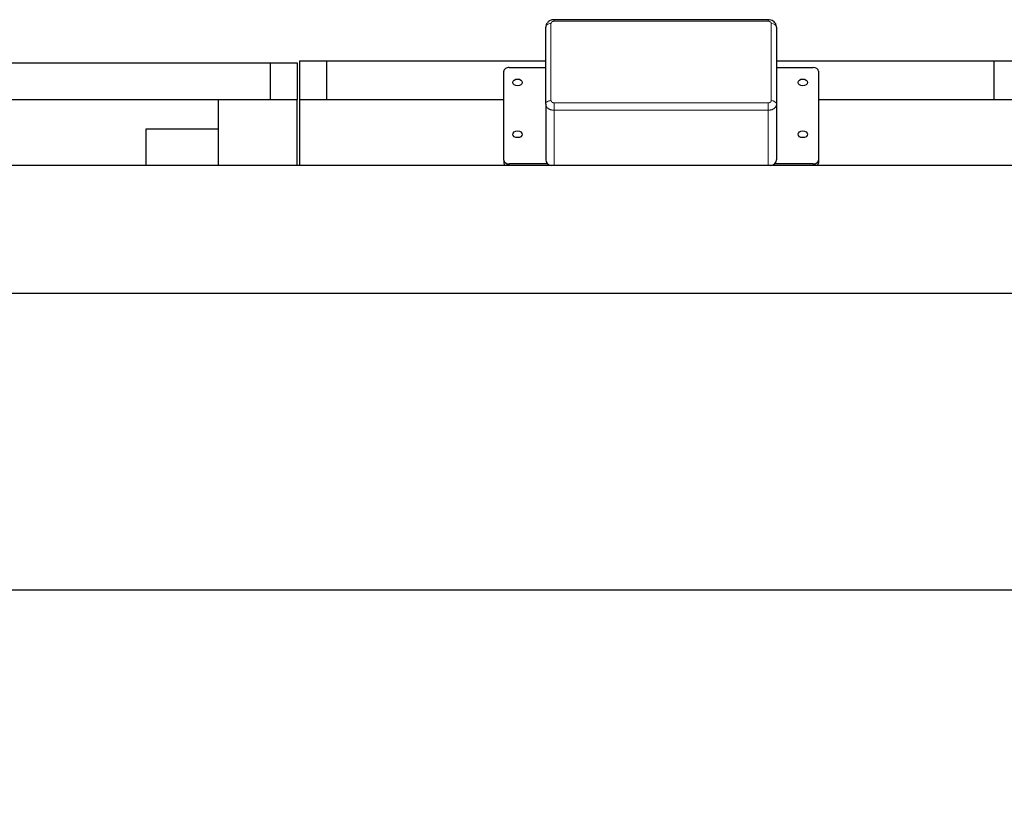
# Model space of a CAD drawing. Header units: inches. Extents: x 0 to 17820, y -10 to 12600.
# Tile 64 of 256: x 4732 to 5670, y 4745 to 5502. Entities that reach past the tile are written whole.
import ezdxf

# ---------------------------------------------------------------- set-up
doc = ezdxf.new("R2010")
doc.units = ezdxf.units.IN
doc.layers.add('1', color=7, linetype='Continuous', true_color=0xffffff)
doc.layers.add('254', color=7, linetype='Continuous', true_color=0xffffff)
doc.styles.add('latin_extended', font='simplex.shx')
doc.dimstyles.get("Standard").update_dxf_attribs({"dimtxt": 0.18, "dimasz": 0.18, "dimexe": 0.18, "dimexo": 0.0625, "dimgap": 0.09, "dimtad": 0, "dimtih": 1, "dimtoh": 1, "dimdec": 4, "dimzin": 0, "dimdsep": 46, "dimtxsty": 'Standard', "dimcen": 0.09, "dimadec": 0, "dimazin": 0, "dimtfac": 1, "dimtdec": 4, "dimtofl": 0, "dimtmove": 0, "dimatfit": 3, "dimfxl": 1, "dimtolj": 1, "dimtzin": 0, "dimarcsym": 0})

# ---------------------------------------------------------------- blocks, each defined once
blk = doc.blocks.new('_U11')
at = {"layer": '254', "color": 3, "linetype": 'Continuous', "lineweight": 13, "transparency": 16777216}
for p, q in [((1736.08, 5351.26), (961.58, 5351.26)), ((991.58, 4450.57), (991.58, 5246.26)), ((6476.74, 4345.57), (961.58, 4345.57))]:
    blk.add_line(p, q, dxfattribs=at)
at = {"layer": '254', "color": 3, "transparency": 16777216}
for points in [[(1009.08, 5246.26), (974.08, 5246.26), (991.58, 5351.26)], [(974.08, 4450.57), (1009.08, 4450.57), (991.58, 4345.57)]]:
    blk.add_solid(points, dxfattribs=at)
at = {"layer": 'Defpoints', "color": 0, "transparency": 16777216}
for p in [(991.58, 5351.26), (1766.08, 5351.26), (6506.74, 4345.57)]:
    blk.add_point(p, dxfattribs=at)
at = {"layer": '254', "color": 2, "lineweight": 13, "transparency": 16777216, "insert": (834.08, 4696.57), "char_height": 105, "attachment_point": 1, "rotation": 90, "style": 'latin_extended'}
blk.add_mtext('\\A1;\\C2;1006', dxfattribs=at)

msp = doc.modelspace()

# ---------------------------------------------------------------- linework, layer by layer
at = {"layer": '1', "color": 2, "linetype": 'Continuous', "lineweight": 25}
for p, q in [((5445.253, 5501.628), (5241.244, 5501.628)), ((5233.248, 5420.966), (5233.248, 5494.508)), ((5453.248, 5494.508), (5453.248, 5420.966)), ((4569.871, 5460.566), (4970.343, 5460.566)), ((4970.343, 5460.566), (4970.343, 5425.566)), ((4970.343, 5460.566), (4996.343, 5460.566)), ((4996.343, 5460.566), (4996.343, 5425.566)), ((4998.343, 5462.566), (4998.343, 5425.566)), ((4998.343, 5462.566), (5024.343, 5462.566)), ((5024.343, 5462.566), (5233.25, 5462.566)), ((5024.343, 5462.566), (5024.343, 5425.566)), ((5198.315, 5456.017), (5233.251, 5456.017)), ((5453.246, 5462.566), (5660.343, 5462.566)), ((5453.248, 5456.017), (5488.315, 5456.017)), ((5660.343, 5462.566), (5686.343, 5462.566)), ((5660.343, 5462.566), (5660.343, 5425.566)), ((5193.315, 5367.628), (5193.315, 5452.481)), ((5493.315, 5452.481), (5493.315, 5367.628)), ((4505.843, 5425.566), (4921.343, 5425.566)), ((4921.343, 5362.586), (4921.343, 5425.566)), ((4921.343, 5425.566), (4996.343, 5425.566)), ((4996.343, 5362.586), (4996.343, 5425.566)), ((4998.343, 5425.566), (4998.343, 5362.587)), ((4998.343, 5425.566), (5193.316, 5425.566)), ((5233.248, 5420.966), (5233.248, 5367.933)), ((5453.248, 5420.966), (5453.248, 5367.933)), ((5493.306, 5425.566), (5686.343, 5425.566)), ((4852.343, 5362.586), (4852.343, 5397.483)), ((4852.343, 5397.483), (4921.343, 5397.483)), ((5680.643, 5362.585), (2779.09, 5362.585)), ((5193.315, 5367.628), (5193.315, 5364.8)), ((5235.376, 5364.093), (5198.315, 5364.093)), ((5488.315, 5364.093), (5451.123, 5364.093)), ((5493.315, 5367.628), (5493.315, 5364.8)), ((5680.643, 5240.671), (2698.143, 5240.671)), ((5680.643, 4957.84), (2698.143, 4957.84))]:
    msp.add_line(p, q, dxfattribs=at)
at = {"layer": '1', "color": 110, "linetype": 'Continuous', "lineweight": 13}
for p, q in [((5241.244, 5501.628), (5241.244, 5500.163)), ((5445.253, 5501.628), (5445.253, 5500.163)), ((5238.248, 5498.044), (5238.248, 5424.502)), ((5445.253, 5500.163), (5241.244, 5500.163)), ((5448.248, 5424.502), (5448.248, 5498.044)), ((5241.244, 5422.382), (5445.253, 5422.382)), ((5241.244, 5422.382), (5241.244, 5415.311)), ((5445.253, 5422.382), (5445.253, 5415.311)), ((5241.244, 5415.311), (5241.244, 5362.586)), ((5445.253, 5415.311), (5241.244, 5415.311)), ((5445.253, 5415.311), (5445.253, 5362.586)), ((5198.315, 5364.093), (5198.315, 5362.585)), ((5488.315, 5364.093), (5488.315, 5362.585))]:
    msp.add_line(p, q, dxfattribs=at)
for centre, start_param, end_param in [((5238.248, 5494.508), 1.5707963, 3.1415927), ((5448.248, 5494.508), 0, 1.5707963), ((5238.248, 5420.966), 1.5707963, 3.1415927), ((5448.248, 5420.966), 0, 1.5707963)]:
    msp.add_ellipse(centre, major_axis=(5, 0), ratio=0.7071068, start_param=start_param, end_param=end_param, dxfattribs=at)
at = {"layer": '1', "color": 2, "linetype": 'Continuous', "lineweight": 25}
for centre, major_axis, ratio, start_param, end_param in [((5198.315, 5452.481), (5, 0), 0.7071068, 1.5707963, 3.1415927), ((5488.315, 5452.481), (5, 0), 0.7071068, 0, 1.5707963), ((5198.315, 5367.628), (5, 0), 0.7071068, 3.1415927, 4.712389), ((5198.315, 5364.8), (5, 0), 0.7071068, 3.1415927, 3.8184832), ((5241.251, 5367.938), (-8.002, -0.01), 0.7073179, 6.2823101, 7.5209296), ((5445.246, 5367.938), (8.002, -0.01), 0.7073179, 5.045441, 6.2840605), ((5488.315, 5367.628), (5, 0), 0.7071068, 4.712389, 6.2831853), ((5488.315, 5364.8), (5, 0), 0.7071068, 5.6062948, 6.2831853)]:
    msp.add_ellipse(centre, major_axis=major_axis, ratio=ratio, start_param=start_param, end_param=end_param, dxfattribs=at)
for centre, major_axis in [((5206.315, 5441.875), (4.5, 0)), ((5478.315, 5441.875), (4.5, 0)), ((5206.315, 5392.377), (4.5, 0)), ((5478.315, 5392.377), (-4.5, 0))]:
    msp.add_ellipse(centre, major_axis=major_axis, ratio=0.7071068, dxfattribs=at)
for points, knots in [([(5241.244, 5501.538), (5240.793, 5501.576), (5239.263, 5501.578), (5236.891, 5500.7), (5234.718, 5498.909), (5233.483, 5496.739), (5233.282, 5495.238), (5233.296, 5494.504)], [0, 0, 0, 0, 0.1103235, 0.3830525, 0.60947, 0.8203007, 1, 1, 1, 1]), ([(5453.153, 5494.569), (5453.189, 5494.799), (5453.279, 5495.839), (5452.586, 5497.627), (5451.131, 5499.562), (5449.016, 5500.934), (5446.942, 5501.621), (5445.647, 5501.561), (5445.257, 5501.511)], [0, 0, 0, 0, 0.0588127, 0.2685755, 0.4677943, 0.6750134, 0.9036163, 1, 1, 1, 1])]:
    msp.add_open_spline(points, degree=3, knots=knots, dxfattribs=at)
at = {"layer": '1', "color": 110, "linetype": 'Continuous', "lineweight": 13}
for points, knots in [([(5241.244, 5500.163), (5241.145, 5500.163), (5240.948, 5500.157), (5240.659, 5500.126), (5240.469, 5500.093), (5240.352, 5500.068), (5240.328, 5500.062), (5240.281, 5500.051), (5240.258, 5500.046), (5240.188, 5500.028), (5240.142, 5500.015), (5240.006, 5499.976), (5239.829, 5499.916), (5239.662, 5499.846), (5239.54, 5499.788), (5239.48, 5499.758), (5239.421, 5499.726), (5239.382, 5499.705), (5239.363, 5499.694), (5239.267, 5499.639), (5239.122, 5499.545), (5238.925, 5499.392), (5238.809, 5499.281), (5238.74, 5499.208), (5238.727, 5499.194), (5238.7, 5499.164), (5238.687, 5499.149), (5238.649, 5499.105), (5238.625, 5499.074), (5238.556, 5498.983), (5238.472, 5498.858), (5238.406, 5498.728), (5238.364, 5498.628), (5238.351, 5498.595), (5238.327, 5498.527), (5238.316, 5498.493), (5238.287, 5498.39), (5238.258, 5498.253), (5238.248, 5498.114), (5238.248, 5498.044)], [0, 0, 0, 0, 0.0625, 0.125, 0.1875, 0.1875, 0.203125, 0.203125, 0.21875, 0.21875, 0.25, 0.25, 0.3125, 0.375, 0.375, 0.40625, 0.421875, 0.421875, 0.4375, 0.4375, 0.5, 0.5625, 0.625, 0.625, 0.640625, 0.640625, 0.65625, 0.65625, 0.6875, 0.6875, 0.75, 0.8125, 0.8125, 0.84375, 0.84375, 0.875, 0.875, 0.9375, 1, 1, 1, 1]), ([(5448.248, 5498.044), (5448.248, 5498.114), (5448.243, 5498.183), (5448.224, 5498.321), (5448.196, 5498.457), (5448.148, 5498.591), (5448.113, 5498.674), (5448.105, 5498.691), (5448.09, 5498.724), (5448.082, 5498.741), (5448.057, 5498.79), (5448.039, 5498.823), (5447.983, 5498.919), (5447.9, 5499.044), (5447.8, 5499.162), (5447.718, 5499.249), (5447.676, 5499.291), (5447.631, 5499.333), (5447.601, 5499.36), (5447.585, 5499.374), (5447.507, 5499.442), (5447.376, 5499.545), (5447.159, 5499.684), (5447.002, 5499.766), (5446.9, 5499.815), (5446.879, 5499.824), (5446.837, 5499.843), (5446.816, 5499.852), (5446.753, 5499.879), (5446.71, 5499.896), (5446.58, 5499.945), (5446.404, 5500.005), (5446.22, 5500.051), (5446.079, 5500.082), (5446.032, 5500.091), (5445.937, 5500.108), (5445.888, 5500.116), (5445.743, 5500.136), (5445.548, 5500.157), (5445.352, 5500.163), (5445.253, 5500.163)], [0, 0, 0, 0, 0.0625, 0.0625, 0.125, 0.1875, 0.1875, 0.203125, 0.203125, 0.21875, 0.21875, 0.25, 0.25, 0.3125, 0.375, 0.375, 0.40625, 0.421875, 0.421875, 0.4375, 0.4375, 0.5, 0.5625, 0.625, 0.625, 0.640625, 0.640625, 0.65625, 0.65625, 0.6875, 0.6875, 0.75, 0.8125, 0.8125, 0.84375, 0.84375, 0.875, 0.875, 0.9375, 1, 1, 1, 1]), ([(5241.244, 5415.311), (5240.98, 5415.311), (5240.455, 5415.329), (5239.935, 5415.384), (5239.612, 5415.429), (5239.548, 5415.439), (5239.419, 5415.46), (5239.227, 5415.492), (5239.037, 5415.529), (5238.662, 5415.61), (5238.172, 5415.735), (5237.701, 5415.892), (5237.355, 5416.023), (5237.241, 5416.069), (5237.071, 5416.141), (5237.015, 5416.166), (5236.904, 5416.216), (5236.849, 5416.241), (5236.576, 5416.37), (5236.366, 5416.48), (5235.964, 5416.714), (5235.771, 5416.838), (5235.403, 5417.099), (5235.227, 5417.236), (5235.018, 5417.416), (5234.977, 5417.453), (5234.896, 5417.526), (5234.777, 5417.637), (5234.664, 5417.751), (5234.447, 5417.981), (5234.179, 5418.297), (5233.956, 5418.631), (5233.806, 5418.888), (5233.759, 5418.974), (5233.704, 5419.084), (5233.693, 5419.106), (5233.671, 5419.15), (5233.64, 5419.216), (5233.61, 5419.283), (5233.515, 5419.505), (5233.452, 5419.684), (5233.351, 5420.045), (5233.312, 5420.227), (5233.261, 5420.594), (5233.248, 5420.779), (5233.248, 5420.966)], [0, 0, 0, 0, 0.0625, 0.125, 0.125, 0.140625, 0.140625, 0.15625, 0.1875, 0.1875, 0.25, 0.3125, 0.3125, 0.34375, 0.34375, 0.359375, 0.359375, 0.375, 0.375, 0.4375, 0.4375, 0.5, 0.5, 0.5625, 0.5625, 0.578125, 0.578125, 0.59375, 0.625, 0.625, 0.6875, 0.75, 0.75, 0.78125, 0.78125, 0.7890625, 0.7890625, 0.796875, 0.8125, 0.8125, 0.875, 0.875, 0.9375, 0.9375, 1, 1, 1, 1]), ([(5238.248, 5424.502), (5238.248, 5424.432), (5238.253, 5424.362), (5238.272, 5424.225), (5238.301, 5424.088), (5238.348, 5423.954), (5238.384, 5423.871), (5238.391, 5423.854), (5238.406, 5423.821), (5238.414, 5423.804), (5238.439, 5423.755), (5238.457, 5423.723), (5238.513, 5423.626), (5238.597, 5423.501), (5238.697, 5423.383), (5238.778, 5423.296), (5238.82, 5423.254), (5238.865, 5423.212), (5238.895, 5423.185), (5238.911, 5423.171), (5238.989, 5423.103), (5239.121, 5423.001), (5239.337, 5422.861), (5239.494, 5422.779), (5239.597, 5422.73), (5239.617, 5422.721), (5239.659, 5422.702), (5239.68, 5422.693), (5239.743, 5422.666), (5239.786, 5422.649), (5239.916, 5422.6), (5240.092, 5422.541), (5240.276, 5422.494), (5240.417, 5422.464), (5240.464, 5422.454), (5240.56, 5422.437), (5240.608, 5422.43), (5240.753, 5422.409), (5240.948, 5422.389), (5241.145, 5422.382), (5241.244, 5422.382)], [0, 0, 0, 0, 0.0625, 0.0625, 0.125, 0.1875, 0.1875, 0.203125, 0.203125, 0.21875, 0.21875, 0.25, 0.25, 0.3125, 0.375, 0.375, 0.40625, 0.421875, 0.421875, 0.4375, 0.4375, 0.5, 0.5625, 0.625, 0.625, 0.640625, 0.640625, 0.65625, 0.65625, 0.6875, 0.6875, 0.75, 0.8125, 0.8125, 0.84375, 0.84375, 0.875, 0.875, 0.9375, 1, 1, 1, 1]), ([(5445.253, 5422.382), (5445.352, 5422.382), (5445.548, 5422.389), (5445.837, 5422.419), (5446.027, 5422.452), (5446.145, 5422.478), (5446.168, 5422.483), (5446.215, 5422.494), (5446.238, 5422.5), (5446.308, 5422.517), (5446.354, 5422.53), (5446.49, 5422.57), (5446.667, 5422.629), (5446.834, 5422.7), (5446.956, 5422.757), (5447.017, 5422.787), (5447.075, 5422.819), (5447.114, 5422.84), (5447.134, 5422.851), (5447.229, 5422.907), (5447.374, 5423), (5447.571, 5423.153), (5447.688, 5423.264), (5447.756, 5423.337), (5447.77, 5423.351), (5447.796, 5423.381), (5447.809, 5423.396), (5447.847, 5423.441), (5447.871, 5423.471), (5447.94, 5423.563), (5448.024, 5423.687), (5448.09, 5423.817), (5448.133, 5423.917), (5448.146, 5423.95), (5448.17, 5424.018), (5448.181, 5424.052), (5448.21, 5424.155), (5448.238, 5424.292), (5448.248, 5424.432), (5448.248, 5424.502)], [0, 0, 0, 0, 0.0625, 0.125, 0.1875, 0.1875, 0.203125, 0.203125, 0.21875, 0.21875, 0.25, 0.25, 0.3125, 0.375, 0.375, 0.40625, 0.421875, 0.421875, 0.4375, 0.4375, 0.5, 0.5625, 0.625, 0.625, 0.640625, 0.640625, 0.65625, 0.65625, 0.6875, 0.6875, 0.75, 0.8125, 0.8125, 0.84375, 0.84375, 0.875, 0.875, 0.9375, 1, 1, 1, 1]), ([(5453.248, 5420.966), (5453.248, 5420.779), (5453.222, 5420.408), (5453.145, 5420.041), (5453.08, 5419.812), (5453.067, 5419.767), (5453.038, 5419.676), (5453.022, 5419.631), (5452.974, 5419.495), (5452.939, 5419.406), (5452.825, 5419.141), (5452.649, 5418.794), (5452.426, 5418.461), (5452.241, 5418.216), (5452.176, 5418.135), (5452.092, 5418.036), (5452.075, 5418.016), (5452.04, 5417.976), (5452.022, 5417.956), (5451.969, 5417.897), (5451.934, 5417.858), (5451.751, 5417.665), (5451.595, 5417.517), (5451.264, 5417.232), (5451.089, 5417.096), (5450.721, 5416.835), (5450.527, 5416.711), (5450.272, 5416.563), (5450.221, 5416.534), (5450.117, 5416.477), (5449.96, 5416.392), (5449.799, 5416.313), (5449.473, 5416.159), (5449.026, 5415.97), (5448.555, 5415.812), (5448.192, 5415.706), (5448.069, 5415.672), (5447.914, 5415.633), (5447.883, 5415.625), (5447.821, 5415.61), (5447.727, 5415.588), (5447.633, 5415.567), (5447.319, 5415.5), (5446.813, 5415.41), (5446.298, 5415.356), (5445.778, 5415.32), (5445.517, 5415.311), (5445.253, 5415.311)], [0, 0, 0, 0, 0.0625, 0.125, 0.125, 0.140625, 0.140625, 0.15625, 0.15625, 0.1875, 0.1875, 0.25, 0.3125, 0.3125, 0.34375, 0.34375, 0.3515625, 0.3515625, 0.359375, 0.359375, 0.375, 0.375, 0.4375, 0.4375, 0.5, 0.5, 0.5625, 0.5625, 0.578125, 0.578125, 0.59375, 0.625, 0.625, 0.6875, 0.75, 0.75, 0.78125, 0.78125, 0.7890625, 0.7890625, 0.796875, 0.8125, 0.8125, 0.875, 0.9375, 0.9375, 1, 1, 1, 1])]:
    msp.add_open_spline(points, degree=3, knots=knots, dxfattribs=at)

# ---------------------------------------------------------------- dimensions: what is measured, and where the dimension line sits
at = {"layer": '254', "color": 2, "linetype": 'Continuous', "lineweight": 13}
dim = msp.add_linear_dim(base=(991.577, 5351.265), p1=(6506.743, 4345.566), p2=(1766.076, 5351.265), angle=90, text='\\C2;1006', dimstyle='Standard', override={"dimscale": 30, "dimtxt": 3.5, "dimasz": 3.5, "dimexe": 1, "dimexo": 1, "dimgap": 1.75, "dimtad": 1, "dimtih": 0, "dimtoh": 0, "dimdec": 0, "dimlfac": 0.033333, "dimzin": 8, "dimdsep": 46, "dimlunit": 2, "dimpost": '', "dimtxsty": 'latin_extended', "dimsah": 1, "dimse1": 0, "dimse2": 0, "dimsd1": 0, "dimsd2": 0, "dimclrd": 3, "dimclre": 3, "dimclrt": 2, "dimtol": 0, "dimtm": -0.1, "dimtfac": 0.714286, "dimtdec": 3, "dimtofl": 1, "dimtmove": 0, "dimtzin": 8, "dimlwd": 13, "dimlwe": 13}, dxfattribs=at)
dim.commit()
dim.dimension.update_dxf_attribs({"geometry": '_U11', "text_midpoint": (991.577, 4869.071), "dimtype": 160})

doc.saveas('drawing.dxf')
